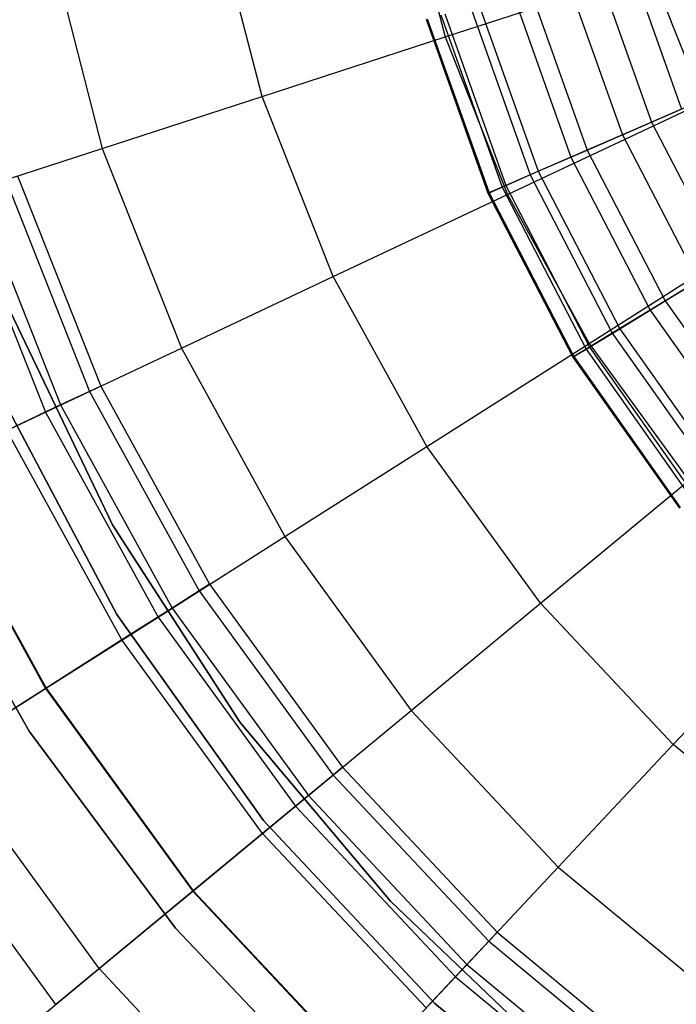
# Model space of a CAD drawing. Extents: x -12.2 to 12.8, y 0.1 to 12.5.
# Tile 38 of 66: x 3.089 to 3.955, y 3.692 to 4.991. Entities that reach past the tile are written whole.
import ezdxf

# ---------------------------------------------------------------- set-up
doc = ezdxf.new("R2010")
doc.units = 0
doc.header["$LTSCALE"] = 2.54
doc.layers.get('0').update_dxf_attribs({"color": 13, "linetype": 'CONTINUOUS'})

# ---------------------------------------------------------------- blocks, each defined once
blk = doc.blocks.new('GRUPUJ_1')
at = {"color": 0}
for p, q in [((15.7997, 5.1161, 17.602), (15.8554, 4.8994, 17.602)), ((15.7997, 5.1161, 17.602), (15.8554, 4.8994, 17.602)), ((15.6138, 4.8209, 17.4382), (15.5502, 5.0685, 17.4382)), ((15.6138, 4.8209, 17.4382), (15.5502, 5.0685, 17.4382)), ((15.3326, 5.027, 17.2605), (15.4031, 4.7524, 17.2605)), ((15.3326, 5.027, 17.2605), (15.4031, 4.7524, 17.2605)), ((15.8554, 4.8994, 17.602), (16.1266, 4.9875, 17.7491)), ((15.8554, 4.8994, 17.602), (16.1266, 4.9875, 17.7491)), ((16.0983, 4.9979, 8.4962), (16.1671, 4.8041, 8.4962)), ((16.0983, 4.9979, 8.4962), (16.1671, 4.8041, 8.4962)), ((16.1266, 4.9875, 17.7491), (16.1958, 4.8128, 17.7491)), ((16.1266, 4.9875, 17.7491), (16.1958, 4.8128, 17.7491)), ((16.0166, 4.975, 8.7455), (16.0893, 4.7703, 8.7455)), ((16.0166, 4.975, 8.7455), (16.0893, 4.7703, 8.7455)), ((16.0568, 4.9863, 12.0146), (16.1276, 4.787, 12.0146)), ((16.0568, 4.9863, 12.0146), (16.1276, 4.787, 12.0146)), ((15.9678, 4.9613, 11.6188), (16.0428, 4.7501, 11.6188)), ((15.9678, 4.9613, 11.6188), (16.0428, 4.7501, 11.6188)), ((15.9452, 4.955, 9.0335), (16.0213, 4.7408, 9.0335)), ((15.9452, 4.955, 9.0335), (16.0213, 4.7408, 9.0335)), ((15.8888, 4.9392, 9.3514), (15.9676, 4.7175, 9.3514)), ((15.8888, 4.9392, 9.3514), (15.9676, 4.7175, 9.3514)), ((15.8999, 4.9423, 11.2196), (15.9782, 4.7221, 11.2196)), ((15.8999, 4.9423, 11.2196), (15.9782, 4.7221, 11.2196)), ((15.8304, 4.9228, 10.0607), (15.9119, 4.6933, 10.0607)), ((15.8304, 4.9228, 10.0607), (15.9119, 4.6933, 10.0607)), ((15.8318, 4.9232, 10.4398), (15.9133, 4.6939, 10.4398)), ((15.8318, 4.9232, 10.4398), (15.9133, 4.6939, 10.4398)), ((15.8499, 4.9283, 9.6957), (15.9305, 4.7014, 9.6957)), ((15.8499, 4.9283, 9.6957), (15.9305, 4.7014, 9.6957)), ((15.8549, 4.9297, 10.8274), (15.9353, 4.7034, 10.8274)), ((15.8549, 4.9297, 10.8274), (15.9353, 4.7034, 10.8274)), ((15.6138, 4.8209, 17.4382), (15.8554, 4.8994, 17.602)), ((15.6138, 4.8209, 17.4382), (15.8554, 4.8994, 17.602)), ((15.8554, 4.8994, 17.602), (15.9377, 4.6913, 17.602)), ((15.8554, 4.8994, 17.602), (15.9377, 4.6913, 17.602)), ((16.1276, 4.787, 12.0146), (16.233, 4.8327, 12.4101)), ((16.1276, 4.787, 12.0146), (16.233, 4.8327, 12.4101)), ((15.4031, 4.7524, 17.2605), (15.6138, 4.8209, 17.4382)), ((15.4031, 4.7524, 17.2605), (15.6138, 4.8209, 17.4382)), ((15.7079, 4.5832, 17.4382), (15.6138, 4.8209, 17.4382)), ((15.7079, 4.5832, 17.4382), (15.6138, 4.8209, 17.4382)), ((15.9377, 4.6913, 17.602), (16.1958, 4.8128, 17.7491)), ((15.9377, 4.6913, 17.602), (16.1958, 4.8128, 17.7491)), ((16.1671, 4.8041, 8.4962), (16.0893, 4.7703, 8.7455)), ((16.1671, 4.8041, 8.4962), (16.0893, 4.7703, 8.7455)), ((16.0428, 4.7501, 11.6188), (16.1276, 4.787, 12.0146)), ((16.0428, 4.7501, 11.6188), (16.1276, 4.787, 12.0146)), ((16.1276, 4.787, 12.0146), (16.2249, 4.5992, 12.0146)), ((16.1276, 4.787, 12.0146), (16.2249, 4.5992, 12.0146)), ((16.0893, 4.7703, 8.7455), (16.0213, 4.7408, 9.0335)), ((16.0893, 4.7703, 8.7455), (16.0213, 4.7408, 9.0335)), ((16.0893, 4.7703, 8.7455), (16.1892, 4.5775, 8.7455)), ((16.0893, 4.7703, 8.7455), (16.1892, 4.5775, 8.7455)), ((15.2145, 4.6911, 17.0602), (15.4031, 4.7524, 17.2605)), ((15.2145, 4.6911, 17.0602), (15.4031, 4.7524, 17.2605)), ((15.4031, 4.7524, 17.2605), (15.5075, 4.4889, 17.2605)), ((15.4031, 4.7524, 17.2605), (15.5075, 4.4889, 17.2605)), ((16.0213, 4.7408, 9.0335), (15.9676, 4.7175, 9.3514)), ((16.0213, 4.7408, 9.0335), (15.9676, 4.7175, 9.3514)), ((15.9782, 4.7221, 11.2196), (16.0428, 4.7501, 11.6188)), ((15.9782, 4.7221, 11.2196), (16.0428, 4.7501, 11.6188)), ((16.0213, 4.7408, 9.0335), (16.1259, 4.5389, 9.0335)), ((16.0213, 4.7408, 9.0335), (16.1259, 4.5389, 9.0335)), ((16.0428, 4.7501, 11.6188), (16.1459, 4.5511, 11.6188)), ((16.0428, 4.7501, 11.6188), (16.1459, 4.5511, 11.6188)), ((15.2912, 4.7161, 7.5), (15.401, 4.4388, 7.5)), ((15.2912, 4.7161, 7.5), (15.401, 4.4388, 7.5)), ((15.9676, 4.7175, 9.3514), (15.9305, 4.7014, 9.6957)), ((15.9676, 4.7175, 9.3514), (15.9305, 4.7014, 9.6957)), ((15.9353, 4.7034, 10.8274), (15.9782, 4.7221, 11.2196)), ((15.9353, 4.7034, 10.8274), (15.9782, 4.7221, 11.2196)), ((15.9676, 4.7175, 9.3514), (16.0759, 4.5085, 9.3514)), ((15.9676, 4.7175, 9.3514), (16.0759, 4.5085, 9.3514)), ((15.9782, 4.7221, 11.2196), (16.0858, 4.5145, 11.2196)), ((15.9782, 4.7221, 11.2196), (16.0858, 4.5145, 11.2196)), ((15.2757, 4.711, 8.3512), (15.3863, 4.4318, 8.3512)), ((15.2757, 4.711, 8.3512), (15.3863, 4.4318, 8.3512)), ((15.9305, 4.7014, 9.6957), (15.9119, 4.6933, 10.0607)), ((15.9305, 4.7014, 9.6957), (15.9119, 4.6933, 10.0607)), ((15.9133, 4.6939, 10.4398), (15.9353, 4.7034, 10.8274)), ((15.9133, 4.6939, 10.4398), (15.9353, 4.7034, 10.8274)), ((15.9305, 4.7014, 9.6957), (16.0413, 4.4875, 9.6957)), ((15.9305, 4.7014, 9.6957), (16.0413, 4.4875, 9.6957)), ((15.9353, 4.7034, 10.8274), (16.0458, 4.4902, 10.8274)), ((15.9353, 4.7034, 10.8274), (16.0458, 4.4902, 10.8274)), ((15.2145, 4.6911, 17.0602), (15.328, 4.4044, 17.0602)), ((15.2145, 4.6911, 17.0602), (15.328, 4.4044, 17.0602)), ((15.2356, 4.698, 8.9809), (15.3481, 4.4139, 8.9809)), ((15.2356, 4.698, 8.9809), (15.3481, 4.4139, 8.9809)), ((15.7079, 4.5832, 17.4382), (15.9377, 4.6913, 17.602)), ((15.7079, 4.5832, 17.4382), (15.9377, 4.6913, 17.602)), ((15.9119, 4.6933, 10.0607), (15.9133, 4.6939, 10.4398)), ((15.9119, 4.6933, 10.0607), (15.9133, 4.6939, 10.4398)), ((15.9119, 4.6933, 10.0607), (16.024, 4.477, 10.0607)), ((15.9119, 4.6933, 10.0607), (16.024, 4.477, 10.0607)), ((15.9133, 4.6939, 10.4398), (16.0253, 4.4778, 10.4398)), ((15.9133, 4.6939, 10.4398), (16.0253, 4.4778, 10.4398)), ((15.9377, 4.6913, 17.602), (16.0455, 4.4952, 17.602)), ((15.9377, 4.6913, 17.602), (16.0455, 4.4952, 17.602)), ((16.0455, 4.4952, 17.602), (16.2864, 4.6481, 17.7491)), ((16.0455, 4.4952, 17.602), (16.2864, 4.6481, 17.7491)), ((16.1459, 4.5511, 11.6188), (16.2249, 4.5992, 12.0146)), ((16.1459, 4.5511, 11.6188), (16.2249, 4.5992, 12.0146)), ((15.5075, 4.4889, 17.2605), (15.7079, 4.5832, 17.4382)), ((15.5075, 4.4889, 17.2605), (15.7079, 4.5832, 17.4382)), ((15.8311, 4.3591, 17.4382), (15.7079, 4.5832, 17.4382)), ((15.8311, 4.3591, 17.4382), (15.7079, 4.5832, 17.4382)), ((16.1892, 4.5775, 8.7455), (16.1259, 4.5389, 9.0335)), ((16.1892, 4.5775, 8.7455), (16.1259, 4.5389, 9.0335)), ((16.0858, 4.5145, 11.2196), (16.1459, 4.5511, 11.6188)), ((16.0858, 4.5145, 11.2196), (16.1459, 4.5511, 11.6188)), ((16.1459, 4.5511, 11.6188), (16.2752, 4.368, 11.6188)), ((16.1459, 4.5511, 11.6188), (16.2752, 4.368, 11.6188)), ((15.4164, 4.2559, 7.5), (15.2817, 4.5375, 7.5)), ((15.2817, 4.5375, 8.6), (15.4164, 4.2559, 8.6)), ((15.4164, 4.2559, 7.5), (15.2817, 4.5375, 7.5)), ((15.2817, 4.5375, 8.6), (15.4164, 4.2559, 8.6)), ((16.1259, 4.5389, 9.0335), (16.0759, 4.5085, 9.3514)), ((16.1259, 4.5389, 9.0335), (16.0759, 4.5085, 9.3514)), ((16.1259, 4.5389, 9.0335), (16.257, 4.3532, 9.0335)), ((16.1259, 4.5389, 9.0335), (16.257, 4.3532, 9.0335)), ((16.0759, 4.5085, 9.3514), (16.0413, 4.4875, 9.6957)), ((16.0759, 4.5085, 9.3514), (16.0413, 4.4875, 9.6957)), ((16.0458, 4.4902, 10.8274), (16.0858, 4.5145, 11.2196)), ((16.0458, 4.4902, 10.8274), (16.0858, 4.5145, 11.2196)), ((16.0759, 4.5085, 9.3514), (16.2116, 4.3163, 9.3514)), ((16.0759, 4.5085, 9.3514), (16.2116, 4.3163, 9.3514)), ((16.0858, 4.5145, 11.2196), (16.2205, 4.3236, 11.2196)), ((16.0858, 4.5145, 11.2196), (16.2205, 4.3236, 11.2196)), ((15.8311, 4.3591, 17.4382), (16.0455, 4.4952, 17.602)), ((15.8311, 4.3591, 17.4382), (16.0455, 4.4952, 17.602)), ((16.0455, 4.4952, 17.602), (16.1771, 4.3142, 17.602)), ((16.0455, 4.4952, 17.602), (16.1771, 4.3142, 17.602)), ((15.328, 4.4044, 17.0602), (15.5075, 4.4889, 17.2605)), ((15.328, 4.4044, 17.0602), (15.5075, 4.4889, 17.2605)), ((15.5075, 4.4889, 17.2605), (15.644, 4.2404, 17.2605)), ((15.5075, 4.4889, 17.2605), (15.644, 4.2404, 17.2605)), ((16.0413, 4.4875, 9.6957), (16.024, 4.477, 10.0607)), ((16.0413, 4.4875, 9.6957), (16.024, 4.477, 10.0607)), ((16.0253, 4.4778, 10.4398), (16.0458, 4.4902, 10.8274)), ((16.0253, 4.4778, 10.4398), (16.0458, 4.4902, 10.8274)), ((16.0413, 4.4875, 9.6957), (16.1802, 4.2908, 9.6957)), ((16.0413, 4.4875, 9.6957), (16.1802, 4.2908, 9.6957)), ((16.0458, 4.4902, 10.8274), (16.1843, 4.2941, 10.8274)), ((16.0458, 4.4902, 10.8274), (16.1843, 4.2941, 10.8274)), ((16.024, 4.477, 10.0607), (16.0253, 4.4778, 10.4398)), ((16.024, 4.477, 10.0607), (16.0253, 4.4778, 10.4398)), ((16.024, 4.477, 10.0607), (16.1645, 4.278, 10.0607)), ((16.024, 4.477, 10.0607), (16.1645, 4.278, 10.0607)), ((16.0253, 4.4778, 10.4398), (16.1656, 4.2789, 10.4398)), ((16.0253, 4.4778, 10.4398), (16.1656, 4.2789, 10.4398)), ((15.4223, 4.1374, 1.95), (15.2681, 4.4287, 1.95)), ((15.2681, 4.4287, 7.5), (15.4223, 4.1374, 7.5)), ((15.4223, 4.1374, 1.95), (15.2681, 4.4287, 1.95)), ((15.2681, 4.4287, 7.5), (15.4223, 4.1374, 7.5)), ((15.2681, 4.4287, 7.5), (15.4223, 4.1374, 7.5)), ((15.3863, 4.4318, 8.3512), (15.3481, 4.4139, 8.9809)), ((15.3863, 4.4318, 8.3512), (15.3481, 4.4139, 8.9809)), ((15.401, 4.4388, 7.5), (15.3863, 4.4318, 8.3512)), ((15.401, 4.4388, 7.5), (15.3863, 4.4318, 8.3512)), ((15.3863, 4.4318, 8.3512), (15.531, 4.1687, 8.3512)), ((15.3863, 4.4318, 8.3512), (15.531, 4.1687, 8.3512)), ((15.401, 4.4388, 7.5), (15.5447, 4.1774, 7.5)), ((15.401, 4.4388, 7.5), (15.5447, 4.1774, 7.5)), ((15.1689, 4.3296, 16.8314), (15.328, 4.4044, 17.0602)), ((15.1689, 4.3296, 16.8314), (15.328, 4.4044, 17.0602)), ((15.3481, 4.4139, 8.9809), (15.277, 4.3804, 9.6351)), ((15.3481, 4.4139, 8.9809), (15.277, 4.3804, 9.6351)), ((15.328, 4.4044, 17.0602), (15.4766, 4.1342, 17.0602)), ((15.328, 4.4044, 17.0602), (15.4766, 4.1342, 17.0602)), ((15.3481, 4.4139, 8.9809), (15.4954, 4.1461, 8.9809)), ((15.3481, 4.4139, 8.9809), (15.4954, 4.1461, 8.9809)), ((15.429, 4.104, 9.6351), (15.277, 4.3804, 9.6351)), ((15.429, 4.104, 9.6351), (15.277, 4.3804, 9.6351)), ((15.644, 4.2404, 17.2605), (15.8311, 4.3591, 17.4382)), ((15.644, 4.2404, 17.2605), (15.8311, 4.3591, 17.4382)), ((15.9813, 4.1523, 17.4382), (15.8311, 4.3591, 17.4382)), ((15.9813, 4.1523, 17.4382), (15.8311, 4.3591, 17.4382)), ((15.1689, 4.3296, 16.8314), (15.3281, 4.04, 16.8314)), ((15.1689, 4.3296, 16.8314), (15.3281, 4.04, 16.8314)), ((15.1698, 4.33, 10.3362), (15.329, 4.0405, 10.3362)), ((15.1698, 4.33, 10.3362), (15.329, 4.0405, 10.3362)), ((15.9813, 4.1523, 17.4382), (16.1771, 4.3142, 17.602)), ((15.9813, 4.1523, 17.4382), (16.1771, 4.3142, 17.602)), ((15.3068, 3.9835, 8.6), (15.1456, 4.2662, 8.6)), ((15.1456, 4.2662, 7.5), (15.3068, 3.9835, 7.5)), ((15.3068, 3.9835, 8.6), (15.1456, 4.2662, 8.6)), ((15.1456, 4.2662, 7.5), (15.3068, 3.9835, 7.5)), ((15.5848, 3.9953, 7.5), (15.4164, 4.2559, 7.5)), ((15.4164, 4.2559, 8.6), (15.5848, 3.9953, 8.6)), ((15.4164, 4.2559, 7.5), (15.4164, 4.2559, 8.6)), ((15.5848, 3.9953, 7.5), (15.4164, 4.2559, 7.5)), ((15.4164, 4.2559, 7.5), (15.4164, 4.2559, 8.6)), ((15.4164, 4.2559, 8.6), (15.5848, 3.9953, 8.6)), ((15.4766, 4.1342, 17.0602), (15.644, 4.2404, 17.2605)), ((15.4766, 4.1342, 17.0602), (15.644, 4.2404, 17.2605)), ((15.644, 4.2404, 17.2605), (15.8107, 4.0111, 17.2605)), ((15.644, 4.2404, 17.2605), (15.8107, 4.0111, 17.2605)), ((15.531, 4.1687, 8.3512), (15.4954, 4.1461, 8.9809)), ((15.531, 4.1687, 8.3512), (15.4954, 4.1461, 8.9809)), ((15.5447, 4.1774, 7.5), (15.531, 4.1687, 8.3512)), ((15.5447, 4.1774, 7.5), (15.531, 4.1687, 8.3512)), ((15.531, 4.1687, 8.3512), (15.7075, 3.9257, 8.3512)), ((15.531, 4.1687, 8.3512), (15.7075, 3.9257, 8.3512)), ((15.5447, 4.1774, 7.5), (15.72, 3.9361, 7.5)), ((15.5447, 4.1774, 7.5), (15.72, 3.9361, 7.5)), ((15.4954, 4.1461, 8.9809), (15.429, 4.104, 9.6351)), ((15.4954, 4.1461, 8.9809), (15.429, 4.104, 9.6351)), ((15.4954, 4.1461, 8.9809), (15.675, 3.8988, 8.9809)), ((15.4954, 4.1461, 8.9809), (15.675, 3.8988, 8.9809)), ((15.8107, 4.0111, 17.2605), (15.9813, 4.1523, 17.4382)), ((15.8107, 4.0111, 17.2605), (15.9813, 4.1523, 17.4382)), ((16.1564, 3.9659, 17.4382), (15.9813, 4.1523, 17.4382)), ((16.1564, 3.9659, 17.4382), (15.9813, 4.1523, 17.4382)), ((16.1564, 3.9659, 17.4382), (16.3302, 4.1511, 17.602)), ((16.1564, 3.9659, 17.4382), (16.3302, 4.1511, 17.602)), ((15.3281, 4.04, 16.8314), (15.4766, 4.1342, 17.0602)), ((15.3281, 4.04, 16.8314), (15.4766, 4.1342, 17.0602)), ((15.4223, 4.1374, 1.95), (15.4223, 4.1374, 7.5)), ((15.6158, 3.866, 1.95), (15.4223, 4.1374, 1.95)), ((15.4223, 4.1374, 7.5), (15.6158, 3.866, 7.5)), ((15.6158, 3.866, 1.95), (15.4223, 4.1374, 1.95)), ((15.4223, 4.1374, 7.5), (15.6158, 3.866, 7.5)), ((15.4223, 4.1374, 1.95), (15.4223, 4.1374, 7.5)), ((15.4223, 4.1374, 7.5), (15.6158, 3.866, 7.5)), ((15.4766, 4.1342, 17.0602), (15.6578, 3.8847, 17.0602)), ((15.4766, 4.1342, 17.0602), (15.6578, 3.8847, 17.0602)), ((15.429, 4.104, 9.6351), (15.329, 4.0405, 10.3362)), ((15.429, 4.104, 9.6351), (15.329, 4.0405, 10.3362)), ((15.6144, 3.8487, 9.6351), (15.429, 4.104, 9.6351)), ((15.6144, 3.8487, 9.6351), (15.429, 4.104, 9.6351)), ((15.329, 4.0405, 10.3362), (15.1301, 3.9143, 11.5307)), ((15.329, 4.0405, 10.3362), (15.1301, 3.9143, 11.5307)), ((15.1928, 3.9541, 16.5588), (15.3281, 4.04, 16.8314)), ((15.1928, 3.9541, 16.5588), (15.3281, 4.04, 16.8314)), ((15.3281, 4.04, 16.8314), (15.5224, 3.7726, 16.8314)), ((15.3281, 4.04, 16.8314), (15.5224, 3.7726, 16.8314)), ((15.329, 4.0405, 10.3362), (15.5231, 3.7732, 10.3362)), ((15.329, 4.0405, 10.3362), (15.5231, 3.7732, 10.3362)), ((15.6578, 3.8847, 17.0602), (15.8107, 4.0111, 17.2605)), ((15.6578, 3.8847, 17.0602), (15.8107, 4.0111, 17.2605)), ((15.8107, 4.0111, 17.2605), (16.0047, 3.8045, 17.2605)), ((15.8107, 4.0111, 17.2605), (16.0047, 3.8045, 17.2605)), ((15.7835, 3.7596, 7.5), (15.5848, 3.9953, 7.5)), ((15.5848, 3.9953, 8.6), (15.7835, 3.7596, 8.6)), ((15.7835, 3.7596, 7.5), (15.5848, 3.9953, 7.5)), ((15.5848, 3.9953, 7.5), (15.5848, 3.9953, 8.6)), ((15.5848, 3.9953, 8.6), (15.7835, 3.7596, 8.6)), ((15.5848, 3.9953, 7.5), (15.5848, 3.9953, 8.6)), ((15.4999, 3.7239, 8.6), (15.3068, 3.9835, 8.6)), ((15.3068, 3.9835, 8.6), (15.3068, 3.9835, 7.5)), ((15.3068, 3.9835, 7.5), (15.4999, 3.7239, 7.5)), ((15.3068, 3.9835, 8.6), (15.3068, 3.9835, 7.5)), ((15.4999, 3.7239, 8.6), (15.3068, 3.9835, 8.6)), ((15.3068, 3.9835, 7.5), (15.4999, 3.7239, 7.5)), ((16.0047, 3.8045, 17.2605), (16.1564, 3.9659, 17.4382)), ((16.0047, 3.8045, 17.2605), (16.1564, 3.9659, 17.4382)), ((16.3534, 3.803, 17.4382), (16.1564, 3.9659, 17.4382)), ((16.3534, 3.803, 17.4382), (16.1564, 3.9659, 17.4382)), ((15.3989, 3.6705, 16.5588), (15.1928, 3.9541, 16.5588)), ((15.3989, 3.6705, 16.5588), (15.1928, 3.9541, 16.5588)), ((15.72, 3.9361, 7.5), (15.7075, 3.9257, 8.3512)), ((15.72, 3.9361, 7.5), (15.7075, 3.9257, 8.3512)), ((15.72, 3.9361, 7.5), (15.9242, 3.7187, 7.5)), ((15.72, 3.9361, 7.5), (15.9242, 3.7187, 7.5)), ((15.7075, 3.9257, 8.3512), (15.675, 3.8988, 8.9809)), ((15.7075, 3.9257, 8.3512), (15.675, 3.8988, 8.9809)), ((15.7075, 3.9257, 8.3512), (15.913, 3.7068, 8.3512)), ((15.7075, 3.9257, 8.3512), (15.913, 3.7068, 8.3512)), ((15.3417, 3.6231, 11.5307), (15.1301, 3.9143, 11.5307)), ((15.3417, 3.6231, 11.5307), (15.1301, 3.9143, 11.5307)), ((15.675, 3.8988, 8.9809), (15.6144, 3.8487, 9.6351)), ((15.675, 3.8988, 8.9809), (15.6144, 3.8487, 9.6351)), ((15.675, 3.8988, 8.9809), (15.8842, 3.6761, 8.9809)), ((15.675, 3.8988, 8.9809), (15.8842, 3.6761, 8.9809)), ((15.5224, 3.7726, 16.8314), (15.6578, 3.8847, 17.0602)), ((15.5224, 3.7726, 16.8314), (15.6578, 3.8847, 17.0602)), ((15.6578, 3.8847, 17.0602), (15.8689, 3.6598, 17.0602)), ((15.6578, 3.8847, 17.0602), (15.8689, 3.6598, 17.0602)), ((15.8417, 3.6247, 1.95), (15.6158, 3.866, 1.95)), ((15.6158, 3.866, 7.5), (15.8417, 3.6247, 7.5)), ((15.6158, 3.866, 1.95), (15.6158, 3.866, 7.5)), ((15.8417, 3.6247, 1.95), (15.6158, 3.866, 1.95)), ((15.6158, 3.866, 7.5), (15.8417, 3.6247, 7.5)), ((15.6158, 3.866, 1.95), (15.6158, 3.866, 7.5)), ((15.6158, 3.866, 7.5), (15.8417, 3.6247, 7.5)), ((15.6144, 3.8487, 9.6351), (15.5231, 3.7732, 10.3362)), ((15.6144, 3.8487, 9.6351), (15.5231, 3.7732, 10.3362)), ((15.8304, 3.6188, 9.6351), (15.6144, 3.8487, 9.6351)), ((15.8304, 3.6188, 9.6351), (15.6144, 3.8487, 9.6351)), ((15.8689, 3.6598, 17.0602), (16.0047, 3.8045, 17.2605)), ((15.8689, 3.6598, 17.0602), (16.0047, 3.8045, 17.2605)), ((16.0047, 3.8045, 17.2605), (16.2232, 3.6238, 17.2605)), ((16.0047, 3.8045, 17.2605), (16.2232, 3.6238, 17.2605)), ((15.5231, 3.7732, 10.3362), (15.3417, 3.6231, 11.5307)), ((15.5231, 3.7732, 10.3362), (15.3417, 3.6231, 11.5307)), ((15.3989, 3.6705, 16.5588), (15.5224, 3.7726, 16.8314)), ((15.3989, 3.6705, 16.5588), (15.5224, 3.7726, 16.8314)), ((15.5224, 3.7726, 16.8314), (15.7486, 3.5317, 16.8314)), ((15.5224, 3.7726, 16.8314), (15.7486, 3.5317, 16.8314)), ((15.5231, 3.7732, 10.3362), (15.7493, 3.5324, 10.3362)), ((15.5231, 3.7732, 10.3362), (15.7493, 3.5324, 10.3362)), ((15.939, 3.6108, 7.5), (15.7835, 3.7596, 7.5)), ((15.7835, 3.7596, 8.6), (15.939, 3.6108, 8.6)), ((15.7835, 3.7596, 7.5), (15.7835, 3.7596, 8.6)), ((15.939, 3.6108, 7.5), (15.7835, 3.7596, 7.5)), ((15.7835, 3.7596, 7.5), (15.7835, 3.7596, 8.6)), ((15.7835, 3.7596, 8.6), (15.939, 3.6108, 8.6)), ((15.4999, 3.7239, 8.6), (15.4999, 3.7239, 7.5)), ((15.7207, 3.4914, 8.6), (15.4999, 3.7239, 8.6)), ((15.4999, 3.7239, 8.6), (15.4999, 3.7239, 7.5)), ((15.4999, 3.7239, 7.5), (15.7207, 3.4914, 7.5)), ((15.7207, 3.4914, 8.6), (15.4999, 3.7239, 8.6)), ((15.4999, 3.7239, 7.5), (15.7207, 3.4914, 7.5)), ((15.9242, 3.7187, 7.5), (15.913, 3.7068, 8.3512)), ((15.9242, 3.7187, 7.5), (15.913, 3.7068, 8.3512)), ((15.9242, 3.7187, 7.5), (16.154, 3.5286, 7.5)), ((15.9242, 3.7187, 7.5), (16.154, 3.5286, 7.5)), ((15.913, 3.7068, 8.3512), (15.8842, 3.6761, 8.9809)), ((15.913, 3.7068, 8.3512), (15.8842, 3.6761, 8.9809)), ((15.913, 3.7068, 8.3512), (16.1444, 3.5154, 8.3512)), ((15.913, 3.7068, 8.3512), (16.1444, 3.5154, 8.3512)), ((15.8842, 3.6761, 8.9809), (15.8304, 3.6188, 9.6351)), ((15.8842, 3.6761, 8.9809), (15.8304, 3.6188, 9.6351)), ((15.8842, 3.6761, 8.9809), (16.1196, 3.4813, 8.9809)), ((15.8842, 3.6761, 8.9809), (16.1196, 3.4813, 8.9809)), ((15.3027, 3.5909, 16.2791), (15.3989, 3.6705, 16.5588)), ((15.3027, 3.5909, 16.2791), (15.3989, 3.6705, 16.5588)), ((15.6389, 3.4149, 16.5588), (15.3989, 3.6705, 16.5588)), ((15.6389, 3.4149, 16.5588), (15.3989, 3.6705, 16.5588)), ((15.7486, 3.5317, 16.8314), (15.8689, 3.6598, 17.0602)), ((15.7486, 3.5317, 16.8314), (15.8689, 3.6598, 17.0602)), ((15.8689, 3.6598, 17.0602), (16.1066, 3.4633, 17.0602)), ((15.8689, 3.6598, 17.0602), (16.1066, 3.4633, 17.0602)), ((16.1037, 3.4108, 1.95), (15.8417, 3.6247, 1.95)), ((15.8417, 3.6247, 7.5), (16.1037, 3.4108, 7.5)), ((15.8417, 3.6247, 1.95), (15.8417, 3.6247, 7.5)), ((16.1037, 3.4108, 1.95), (15.8417, 3.6247, 1.95)), ((15.8417, 3.6247, 7.5), (16.1037, 3.4108, 7.5)), ((15.8417, 3.6247, 1.95), (15.8417, 3.6247, 7.5)), ((15.8417, 3.6247, 7.5), (16.1037, 3.4108, 7.5))]:
    blk.add_line(p, q, dxfattribs=at)

msp = doc.modelspace()

# ---------------------------------------------------------------- block references
at = {"color": 0}
msp.add_blockref('GRUPUJ_1', (-12.2054, 0.069, 0.2501), dxfattribs=at)

doc.saveas('drawing.dxf')
